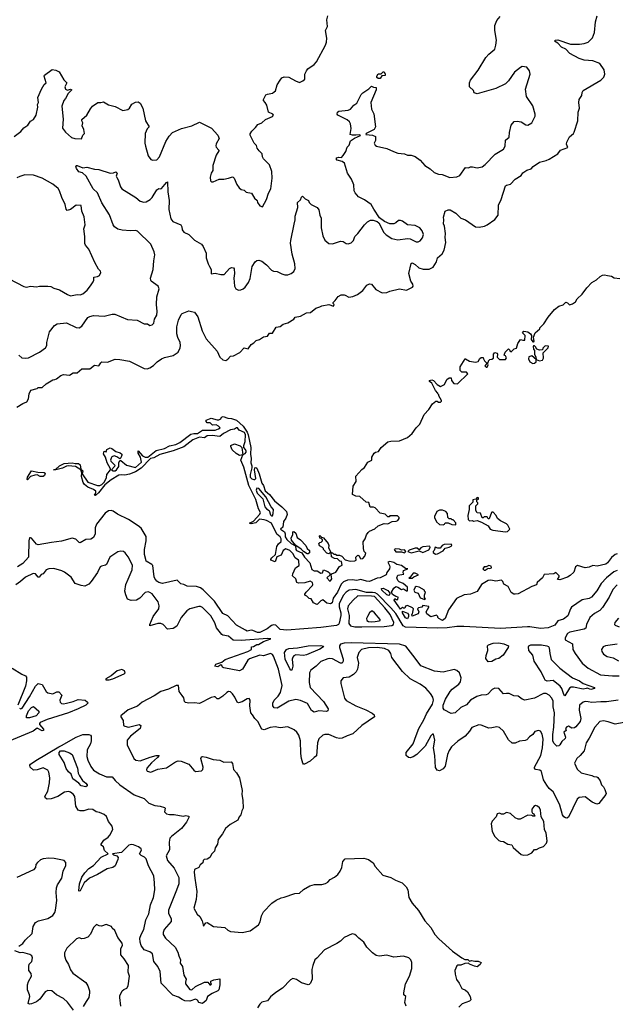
# Model space of a CAD drawing. Extents: x 2220520 to 2384350, y 721165 to 893491.
# Tile 173 of 256: x 2314733 to 2320866, y 808416 to 818546. Entities that reach past the tile are written whole.
import ezdxf

# ---------------------------------------------------------------- set-up
doc = ezdxf.new("R2010")
doc.units = 0

msp = doc.modelspace()

# ---------------------------------------------------------------- linework, layer by layer
at = {"layer": '0CON20XD'}
for points in [[(2314705, 814558), (2314765, 814596), (2314806, 814614), (2314826, 814644), (2314830, 814695), (2314848, 814735), (2314915, 814752), (2314925, 814760), (2314965, 814762), (2315005, 814800), (2315075, 814842), (2315095, 814843), (2315112, 814852), (2315158, 814885), (2315185, 814896), (2315245, 814888), (2315285, 814912), (2315325, 814912), (2315375, 814952), (2315455, 814952), (2315505, 814992), (2315550, 814985), (2315568, 815015), (2315580, 815025), (2315639, 815021), (2315715, 815052), (2315765, 815050), (2315865, 815031), (2316015, 814957), (2316045, 814955), (2316075, 814965), (2316112, 814988), (2316149, 815025), (2316193, 815057), (2316225, 815071), (2316315, 815092), (2316365, 815126), (2316385, 815169), (2316389, 815195), (2316386, 815226), (2316362, 815275), (2316351, 815315), (2316352, 815385), (2316368, 815455), (2316396, 815514), (2316405, 815522), (2316475, 815550), (2316504, 815544), (2316535, 815535), (2316569, 815489), (2316611, 815345), (2316655, 815261), (2316766, 815136), (2316793, 815073), (2316825, 815046), (2316855, 815039), (2316877, 815053), (2316905, 815084), (2316935, 815086), (2317000, 815120), (2317045, 815171), (2317085, 815161), (2317115, 815203), (2317145, 815220), (2317168, 815245), (2317204, 815256), (2317245, 815282), (2317285, 815290), (2317305, 815320), (2317338, 815322), (2317375, 815382), (2317415, 815388), (2317445, 815412), (2317495, 815428), (2317557, 815463), (2317570, 815485), (2317625, 815496), (2317685, 815530), (2317727, 815533), (2317782, 815578), (2317825, 815590), (2317845, 815602), (2317915, 815617), (2317965, 815600), (2317970, 815615), (2317960, 815625), (2317960, 815635), (2317983, 815657), (2318011, 815699), (2318044, 815716), (2318074, 815714), (2318085, 815712), (2318121, 815691), (2318165, 815698), (2318211, 815719), (2318265, 815758), (2318306, 815814), (2318335, 815829), (2318357, 815825), (2318400, 815770), (2318466, 815734), (2318512, 815738), (2318545, 815754), (2318645, 815777), (2318715, 815763), (2318777, 815795), (2318784, 815805), (2318782, 815825), (2318762, 815855), (2318740, 815935), (2318763, 816037), (2318775, 816043), (2318805, 816027), (2318843, 815993), (2318889, 815979), (2318950, 815980), (2318990, 816000), (2319024, 816056), (2319036, 816095), (2319082, 816138), (2319104, 816175), (2319121, 816255), (2319114, 816305), (2319118, 816345), (2319107, 816423), (2319097, 816445), (2319101, 816485), (2319096, 816515), (2319114, 816575), (2319145, 816590), (2319165, 816588), (2319225, 816556), (2319274, 816504), (2319322, 816485), (2319425, 816413), (2319465, 816411), (2319518, 816422), (2319545, 816434), (2319625, 816489), (2319659, 816535), (2319664, 816636), (2319692, 816695), (2319735, 816836), (2319745, 816844), (2319787, 816853), (2319836, 816904), (2319896, 816944), (2319915, 816970), (2319954, 816996), (2319998, 817012), (2320020, 817035), (2320085, 817081), (2320155, 817098), (2320185, 817112), (2320275, 817166), (2320300, 817205), (2320378, 817232), (2320364, 817264), (2320368, 817285), (2320395, 817341), (2320434, 817376), (2320441, 817389), (2320479, 817505), (2320484, 817595), (2320496, 817636), (2320490, 817695), (2320493, 817725), (2320520, 817765), (2320523, 817797), (2320535, 817818), (2320716, 817924), (2320747, 817955), (2320758, 817985), (2320751, 818031), (2320705, 818095), (2320635, 818124), (2320545, 818129), (2320493, 818145), (2320398, 818198), (2320355, 818242), (2320312, 818262), (2320273, 818303), (2320240, 818325), (2320250, 818335), (2320275, 818337), (2320405, 818295), (2320497, 818293), (2320545, 818300), (2320585, 818314), (2320631, 818359), (2320652, 818415), (2320660, 818525), (2320678, 818585)], [(2314725, 815095), (2314755, 815068), (2314795, 815062), (2314825, 815068), (2314936, 815124), (2315001, 815169), (2315013, 815195), (2315014, 815225), (2315041, 815335), (2315092, 815398), (2315120, 815415), (2315215, 815428), (2315315, 815380), (2315345, 815374), (2315375, 815394), (2315435, 815481), (2315455, 815493), (2315495, 815504), (2315604, 815496), (2315684, 815516), (2315714, 815516), (2315845, 815462), (2315944, 815456), (2316015, 815416), (2316050, 815415), (2316075, 815398), (2316098, 815405), (2316113, 815425), (2316121, 815465), (2316144, 815505), (2316149, 815545), (2316142, 815615), (2316145, 815695), (2316169, 815775), (2316159, 815805), (2316088, 815855), (2316083, 815865), (2316082, 815885), (2316109, 815975), (2316113, 816065), (2316125, 816125), (2316119, 816159), (2316085, 816235), (2315945, 816369), (2315925, 816378), (2315875, 816374), (2315790, 816380), (2315745, 816392), (2315709, 816415), (2315696, 816435), (2315658, 816538), (2315580, 816660), (2315533, 816763), (2315491, 816805), (2315418, 816935), (2315379, 816969), (2315342, 816982), (2315317, 817015), (2315312, 817038), (2315315, 817046), (2315325, 817046), (2315385, 817023), (2315425, 817028), (2315505, 817009), (2315550, 817005), (2315665, 816968), (2315700, 816970), (2315725, 816979), (2315736, 816965), (2315727, 816935), (2315732, 816922), (2315747, 816897), (2315771, 816825), (2315786, 816805), (2315928, 816718), (2315975, 816680), (2316011, 816669), (2316035, 816671), (2316076, 816695), (2316096, 816715), (2316146, 816795), (2316165, 816809), (2316185, 816804), (2316195, 816809), (2316245, 816872), (2316257, 816877), (2316258, 816775), (2316274, 816684), (2316268, 816592), (2316288, 816498), (2316311, 816471), (2316391, 816435), (2316404, 816415), (2316408, 816385), (2316425, 816360), (2316474, 816334), (2316535, 816276), (2316606, 816235), (2316623, 816213), (2316654, 816145), (2316654, 816095), (2316673, 816035), (2316688, 816008), (2316704, 815974), (2316705, 815930), (2316745, 815937), (2316805, 815924), (2316838, 815925), (2316895, 815986), (2316915, 815996), (2316934, 815994), (2316941, 815981), (2316946, 815935), (2316938, 815885), (2316944, 815804), (2316958, 815775), (2316985, 815764), (2317010, 815765), (2317034, 815776), (2317056, 815795), (2317089, 815841), (2317106, 815884), (2317126, 816005), (2317157, 816055), (2317175, 816067), (2317195, 816071), (2317225, 816060), (2317275, 816024), (2317325, 815970), (2317345, 815959), (2317386, 815956), (2317431, 815931), (2317465, 815921), (2317495, 815922), (2317530, 815935), (2317556, 815954), (2317569, 815985), (2317566, 816034), (2317540, 816135), (2317523, 816245), (2317524, 816275), (2317558, 816442), (2317569, 816485), (2317569, 816525), (2317597, 816615), (2317592, 816665), (2317625, 816692), (2317635, 816720), (2317645, 816730), (2317672, 816702), (2317706, 816686), (2317713, 816665), (2317733, 816643), (2317795, 816612), (2317815, 816590), (2317822, 816535), (2317836, 816505), (2317839, 816405), (2317855, 816322), (2317875, 816276), (2317915, 816244), (2317955, 816241), (2318035, 816266), (2318065, 816264), (2318095, 816244), (2318115, 816240), (2318145, 816250), (2318171, 816275), (2318183, 816315), (2318215, 816347), (2318284, 816436), (2318315, 816467), (2318345, 816483), (2318373, 816483), (2318415, 816470), (2318430, 816455), (2318483, 816355), (2318505, 816333), (2318565, 816294), (2318625, 816282), (2318725, 816296), (2318755, 816291), (2318815, 816259), (2318835, 816259), (2318858, 816272), (2318879, 816301), (2318890, 816335), (2318878, 816375), (2318854, 816405), (2318805, 816428), (2318725, 816436), (2318675, 816474), (2318655, 816481), (2318635, 816478), (2318605, 816454), (2318584, 816446), (2318545, 816447), (2318489, 816469), (2318437, 816507), (2318378, 816595), (2318352, 816645), (2318285, 816694), (2318222, 816722), (2318186, 816765), (2318178, 816785), (2318175, 816845), (2318151, 816905), (2318107, 816965), (2318079, 817069), (2318055, 817088), (2318002, 817102), (2317992, 817115), (2318000, 817125), (2318015, 817130), (2318045, 817129), (2318065, 817149), (2318091, 817189), (2318106, 817234), (2318125, 817256), (2318140, 817300), (2318182, 817328), (2318242, 817355), (2318235, 817360), (2318194, 817356), (2318159, 817359), (2318136, 817366), (2318146, 817425), (2318138, 817475), (2318128, 817495), (2318106, 817516), (2318009, 817565), (2318001, 817575), (2318004, 817595), (2318020, 817605), (2318115, 817616), (2318140, 817625), (2318175, 817667), (2318203, 817687), (2318249, 817775), (2318265, 817794), (2318329, 817835), (2318355, 817863), (2318375, 817851), (2318405, 817848), (2318404, 817825), (2318350, 817695), (2318356, 817625), (2318378, 817578), (2318396, 817445), (2318384, 817415), (2318299, 817375), (2318298, 817365), (2318366, 817356), (2318397, 817345), (2318396, 817304), (2318383, 817275), (2318393, 817255), (2318408, 817245), (2318515, 817221), (2318581, 817191), (2318625, 817174), (2318695, 817166), (2318725, 817152), (2318765, 817153), (2318805, 817139), (2318855, 817099), (2318906, 817045), (2318961, 817011), (2319001, 816975), (2319045, 816956), (2319084, 816954), (2319163, 816923), (2319235, 816929), (2319266, 816944), (2319325, 817026), (2319355, 817022), (2319375, 817031), (2319395, 817031), (2319445, 817022), (2319495, 817031), (2319526, 817055), (2319628, 817162), (2319715, 817214), (2319730, 817245), (2319734, 817305), (2319773, 817337), (2319776, 817385), (2319795, 817462), (2319823, 817497), (2319855, 817501), (2319895, 817494), (2319945, 817464), (2319965, 817462), (2320006, 817485), (2320042, 817552), (2320042, 817575), (2320018, 817658), (2319951, 817755), (2319942, 817832), (2319989, 817985), (2319981, 818021), (2319955, 818057), (2319905, 818063), (2319888, 818055), (2319829, 818005), (2319766, 817915), (2319734, 817886), (2319635, 817838), (2319445, 817782), (2319414, 817794), (2319405, 817818), (2319366, 817856), (2319363, 817895), (2319374, 817925), (2319453, 818027), (2319534, 818156), (2319565, 818191), (2319625, 818242), (2319636, 818284), (2319644, 818335), (2319626, 818435), (2319626, 818485), (2319645, 818538), (2319681, 818579)], [(2317235, 816622), (2317276, 816695), (2317295, 816762), (2317319, 816805), (2317332, 816915), (2317329, 816985), (2317304, 817054), (2317243, 817115), (2317232, 817135), (2317230, 817165), (2317200, 817195), (2317179, 817225), (2317170, 817250), (2317146, 817275), (2317108, 817358), (2317108, 817372), (2317125, 817400), (2317162, 817435), (2317185, 817467), (2317225, 817486), (2317265, 817519), (2317335, 817548), (2317348, 817565), (2317340, 817575), (2317294, 817594), (2317277, 817667), (2317262, 817695), (2317242, 817715), (2317242, 817725), (2317268, 817772), (2317285, 817781), (2317335, 817791), (2317355, 817803), (2317366, 817815), (2317386, 817875), (2317414, 817925), (2317434, 817946), (2317455, 817957), (2317505, 817956), (2317572, 817915), (2317615, 817901), (2317650, 817915), (2317668, 817935), (2317670, 817985), (2317685, 818020), (2317701, 818039), (2317766, 818084), (2317789, 818111), (2317882, 818285), (2317892, 818315), (2317896, 818355), (2317883, 818435), (2317904, 818475), (2317894, 818545), (2317906, 818585)], [(2314676, 817344), (2314745, 817396), (2314775, 817433), (2314818, 817462), (2314845, 817501), (2314875, 817520), (2314903, 817565), (2314922, 817645), (2314918, 817672), (2314928, 817695), (2314920, 817745), (2314958, 817832), (2314985, 817878), (2315007, 817895), (2314987, 817965), (2314990, 817975), (2315068, 818032), (2315105, 818027), (2315139, 818009), (2315187, 817927), (2315220, 817895), (2315200, 817855), (2315205, 817830), (2315225, 817820), (2315255, 817832), (2315272, 817825), (2315234, 817786), (2315206, 817734), (2315187, 817715), (2315168, 817655), (2315181, 817521), (2315175, 817430), (2315205, 817388), (2315268, 817335), (2315302, 817322), (2315369, 817321), (2315383, 817357), (2315400, 817375), (2315393, 817415), (2315378, 817455), (2315382, 817485), (2315372, 817505), (2315375, 817520), (2315426, 817564), (2315461, 817629), (2315483, 817655), (2315538, 817692), (2315568, 817692), (2315595, 817702), (2315648, 817668), (2315715, 817652), (2315795, 817613), (2315848, 817622), (2315864, 817636), (2315888, 817675), (2315925, 817698), (2315955, 817702), (2315975, 817688), (2316002, 817635), (2316029, 817505), (2316068, 817445), (2316045, 817422), (2316027, 817375), (2316023, 817275), (2316028, 817245), (2316057, 817145), (2316085, 817108), (2316105, 817100), (2316145, 817103), (2316172, 817135), (2316239, 817291), (2316271, 817349), (2316306, 817384), (2316400, 817425), (2316506, 817454), (2316585, 817490), (2316708, 817428), (2316775, 817358), (2316788, 817325), (2316755, 817268), (2316752, 817248), (2316755, 817233), (2316783, 817205), (2316783, 817197), (2316755, 817152), (2316721, 817045), (2316722, 816995), (2316704, 816965), (2316693, 816927), (2316698, 816888), (2316708, 816878), (2316724, 816876), (2316786, 816904), (2316835, 816906), (2316885, 816914), (2316925, 816928), (2316932, 816925), (2316943, 816915), (2316970, 816850), (2316993, 816815), (2317015, 816799), (2317045, 816791), (2317065, 816772), (2317120, 816760), (2317151, 816711), (2317178, 816685), (2317183, 816665), (2317205, 816632), (2317235, 816622)], [(2318445, 817940), (2318425, 817940), (2318412, 817952), (2318410, 817965), (2318425, 817987), (2318455, 817990), (2318475, 818010), (2318485, 818010), (2318496, 817986), (2318495, 817970), (2318462, 817968), (2318445, 817940)], [(2315255, 815706), (2315325, 815720), (2315355, 815714), (2315385, 815724), (2315427, 815763), (2315464, 815806), (2315491, 815849), (2315498, 815865), (2315498, 815895), (2315535, 815902), (2315555, 815913), (2315568, 815945), (2315567, 815957), (2315545, 815980), (2315506, 816046), (2315446, 816185), (2315410, 816225), (2315403, 816243), (2315404, 816314), (2315393, 816395), (2315406, 816436), (2315396, 816516), (2315372, 816575), (2315367, 816635), (2315315, 816636), (2315257, 816593), (2315224, 816584), (2315212, 816595), (2315202, 816645), (2315168, 816715), (2315143, 816785), (2315128, 816808), (2315075, 816853), (2314966, 816916), (2314875, 816946), (2314785, 816949), (2314734, 816934), (2314705, 816920)], [(2314625, 815879), (2314775, 815799), (2314805, 815794), (2314845, 815804), (2314905, 815797), (2314936, 815804), (2315023, 815803), (2315055, 815799), (2315085, 815783), (2315145, 815765), (2315227, 815717), (2315255, 815706)], [(2316905, 814326), (2316831, 814289), (2316795, 814259), (2316715, 814269), (2316665, 814264), (2316635, 814244), (2316585, 814252), (2316515, 814224), (2316425, 814150), (2316315, 814109), (2316175, 814072), (2316115, 814039), (2316080, 814030), (2315985, 813932), (2315925, 813894), (2315865, 813869), (2315815, 813859), (2315785, 813862), (2315755, 813858), (2315677, 813813), (2315609, 813761), (2315545, 813678), (2315515, 813650), (2315504, 813654), (2315516, 813674), (2315516, 813695), (2315495, 813713), (2315436, 813736), (2315402, 813762), (2315388, 813785), (2315370, 813845), (2315373, 813883), (2315363, 813913), (2315308, 813948), (2315234, 813956), (2315215, 813952), (2315175, 813931), (2315104, 813914), (2315080, 813915), (2315102, 813918), (2315143, 813957), (2315191, 813979), (2315275, 813986), (2315305, 813979), (2315340, 813980), (2315356, 813966), (2315362, 813922), (2315382, 813905), (2315378, 813875), (2315435, 813788), (2315533, 813753), (2315558, 813752), (2315578, 813762), (2315608, 813792), (2315628, 813835), (2315632, 813868), (2315670, 813915), (2315670, 813925), (2315633, 813985), (2315616, 814046), (2315598, 814078), (2315602, 814105), (2315625, 814100), (2315630, 814125), (2315665, 814141), (2315682, 814135), (2315723, 814103), (2315769, 814089), (2315784, 814075), (2315786, 814065), (2315775, 814037), (2315765, 814028), (2315735, 814048), (2315705, 814058), (2315683, 814047), (2315674, 814036), (2315668, 814015), (2315671, 814005), (2315713, 813963), (2315711, 813949), (2315680, 813915), (2315695, 813904), (2315715, 813904), (2315731, 813915), (2315755, 813950), (2315756, 813985), (2315765, 814010), (2315775, 814012), (2315832, 813962), (2315925, 813938), (2315988, 813995), (2315976, 814046), (2315953, 814085), (2315955, 814110), (2315999, 814059), (2316025, 814046), (2316054, 814046), (2316138, 814112), (2316225, 814135), (2316275, 814162), (2316340, 814175), (2316382, 814195), (2316495, 814281), (2316525, 814289), (2316565, 814289), (2316615, 814323), (2316745, 814324), (2316782, 814335), (2316798, 814345), (2316782, 814365), (2316755, 814377), (2316720, 814375), (2316695, 814398), (2316665, 814398), (2316653, 814413), (2316652, 814425), (2316705, 814447), (2316765, 814430), (2316785, 814430), (2316805, 814440), (2316812, 814458), (2316827, 814463), (2316877, 814447), (2316915, 814444), (2316965, 814424), (2317035, 814364), (2317075, 814301), (2317085, 814273), (2317112, 814145), (2317111, 814075), (2317118, 814032), (2317112, 813988), (2317124, 813955), (2317124, 813936), (2317106, 813865), (2317108, 813838), (2317125, 813821), (2317145, 813814), (2317155, 813815), (2317166, 813824), (2317150, 813915), (2317156, 813934), (2317165, 813938), (2317175, 813932), (2317199, 813875), (2317226, 813776), (2317242, 813752), (2317260, 813700), (2317305, 813662), (2317357, 813595), (2317434, 813535), (2317482, 813485), (2317487, 813455), (2317474, 813416), (2317448, 813382), (2317444, 813326), (2317420, 813305), (2317460, 813275), (2317468, 813255), (2317468, 813225), (2317485, 813198), (2317529, 813155), (2317572, 813132), (2317576, 813095), (2317583, 813085), (2317640, 813060), (2317665, 813017), (2317719, 812959), (2317740, 812890), (2317765, 812876), (2317797, 812877), (2317835, 812851), (2317852, 812855), (2317863, 812887), (2317905, 812870), (2317924, 812855), (2317930, 812835), (2317897, 812805), (2317925, 812769), (2317935, 812773), (2317946, 812794), (2317940, 812835), (2317947, 812845), (2317987, 812863), (2318025, 812919), (2318052, 812935), (2318045, 812970), (2318030, 812975), (2318005, 812998), (2317974, 813004), (2317945, 813020), (2317940, 813060), (2317925, 813060), (2317915, 813052), (2317895, 813058), (2317860, 813095), (2317860, 813105), (2317850, 813115), (2317821, 813131), (2317812, 813158), (2317822, 813168), (2317838, 813172), (2317850, 813185), (2317850, 813195), (2317838, 813208), (2317822, 813212), (2317820, 813235), (2317825, 813240), (2317842, 813222), (2317860, 813215), (2317910, 813155), (2317917, 813135), (2317913, 813113), (2317940, 813060), (2317955, 813060), (2317968, 813048), (2317985, 813048), (2317998, 813038), (2318025, 813038), (2318050, 813025), (2318085, 812990), (2318135, 812974), (2318185, 812978), (2318198, 812985), (2318194, 813016), (2318215, 813037), (2318230, 813030), (2318238, 813005), (2318245, 813000), (2318265, 813004), (2318288, 813025), (2318296, 813056), (2318280, 813075), (2318272, 813105), (2318270, 813175), (2318290, 813205), (2318303, 813247), (2318321, 813269), (2318336, 813284), (2318391, 813309), (2318425, 813338), (2318485, 813362), (2318525, 813358), (2318568, 813382), (2318610, 813385), (2318625, 813392), (2318640, 813415), (2318640, 813425), (2318622, 813442), (2318545, 813440), (2318538, 813432), (2318525, 813430), (2318497, 813457), (2318445, 813470), (2318395, 813522), (2318375, 813530), (2318342, 813532), (2318328, 813578), (2318302, 813582), (2318235, 813640), (2318193, 813643), (2318161, 813661), (2318168, 813745), (2318198, 813795), (2318195, 813850), (2318255, 813918), (2318283, 813937), (2318317, 813993), (2318360, 814015), (2318360, 814045), (2318382, 814085), (2318398, 814098), (2318426, 814104), (2318454, 814146), (2318525, 814203), (2318555, 814210), (2318645, 814212), (2318725, 814246), (2318775, 814290), (2318815, 814345), (2318852, 814385), (2318899, 814485), (2318946, 814535), (2318982, 814595), (2319018, 814622), (2319032, 814622), (2319045, 814612), (2319065, 814612), (2319075, 814620), (2319077, 814627), (2319050, 814675), (2319050, 814685), (2319040, 814695), (2319040, 814705), (2319015, 814732), (2318976, 814806), (2318952, 814825), (2318952, 814835), (2318975, 814839), (2318995, 814833), (2319032, 814792), (2319065, 814772), (2319106, 814794), (2319132, 814845), (2319155, 814860), (2319175, 814860), (2319180, 814835), (2319202, 814802), (2319242, 814798), (2319347, 814903), (2319335, 814918), (2319285, 814918), (2319268, 814938), (2319270, 814975), (2319320, 815055), (2319325, 815058), (2319364, 815034), (2319425, 815021), (2319455, 815030), (2319471, 815059), (2319485, 815070), (2319505, 815070), (2319508, 815055), (2319518, 815035), (2319540, 815015), (2319540, 815005), (2319524, 814985), (2319535, 814972), (2319545, 814972), (2319558, 814995), (2319550, 815015), (2319560, 815025), (2319560, 815035), (2319575, 815050), (2319595, 815052), (2319610, 815065), (2319610, 815105), (2319625, 815122), (2319648, 815115), (2319652, 815105), (2319650, 815075), (2319675, 815050), (2319735, 815050), (2319746, 815066), (2319736, 815086), (2319722, 815095), (2319732, 815125), (2319755, 815150), (2319765, 815160), (2319780, 815145), (2319780, 815135), (2319795, 815130), (2319825, 815160), (2319850, 815165), (2319862, 815215), (2319890, 815255), (2319915, 815248), (2319935, 815250), (2319938, 815295), (2319910, 815325), (2319925, 815340), (2319965, 815333), (2319993, 815313), (2320002, 815295), (2319998, 815255), (2320015, 815230), (2320025, 815230), (2320030, 815235), (2320022, 815278), (2320040, 815325), (2320090, 815365), (2320090, 815375), (2320130, 815415), (2320174, 815485), (2320238, 815565), (2320285, 815598), (2320328, 815612), (2320355, 815638), (2320375, 815632), (2320395, 815612), (2320425, 815622), (2320456, 815644), (2320474, 815675), (2320525, 815721), (2320572, 815788), (2320625, 815841), (2320672, 815868), (2320708, 815902), (2320735, 815917), (2320755, 815920), (2320785, 815915), (2320825, 815907), (2320855, 815890), (2320913, 815883)], [(2320085, 815037), (2320115, 815042), (2320127, 815065), (2320123, 815117), (2320175, 815170), (2320178, 815188), (2320145, 815190), (2320120, 815165), (2320115, 815150), (2320085, 815147), (2320057, 815157), (2320045, 815180), (2320035, 815190), (2320025, 815190), (2320020, 815185), (2320022, 815155), (2320032, 815142), (2320034, 815104), (2320047, 815075), (2320050, 815050), (2320085, 815037)], [(2320015, 815007), (2320035, 815012), (2320050, 815025), (2320050, 815050), (2320005, 815088), (2319975, 815078), (2319972, 815055), (2319985, 815024), (2320015, 815007)], [(2320885, 813049), (2320865, 813042), (2320827, 813013), (2320785, 812958), (2320769, 812945), (2320678, 812922), (2320635, 812929), (2320595, 812914), (2320555, 812908), (2320475, 812932), (2320455, 812917), (2320438, 812862), (2320402, 812828), (2320375, 812811), (2320295, 812784), (2320270, 812785), (2320288, 812815), (2320288, 812825), (2320255, 812858), (2320234, 812846), (2320133, 812837), (2320115, 812802), (2320060, 812755), (2320055, 812730), (2320005, 812714), (2319865, 812639), (2319836, 812634), (2319822, 812635), (2319793, 812653), (2319763, 812713), (2319717, 812737), (2319707, 812765), (2319695, 812778), (2319635, 812770), (2319585, 812780), (2319555, 812775), (2319487, 812735), (2319445, 812662), (2319374, 812635), (2319310, 812630), (2319230, 812590), (2319147, 812475), (2319115, 812384), (2319085, 812364), (2319050, 812385), (2319040, 812395), (2319040, 812405), (2319025, 812418), (2318965, 812402), (2318924, 812434), (2318918, 812455), (2318947, 812503), (2318945, 812510), (2318885, 812520), (2318875, 812502), (2318840, 812495), (2318830, 812485), (2318842, 812455), (2318836, 812434), (2318775, 812410), (2318770, 812425), (2318778, 812432), (2318788, 812485), (2318778, 812495), (2318725, 812519), (2318707, 812513), (2318698, 812492), (2318685, 812490), (2318675, 812500), (2318655, 812480), (2318630, 812515), (2318590, 812575), (2318595, 812590), (2318605, 812580), (2318625, 812580), (2318630, 812605), (2318605, 812610), (2318573, 812633), (2318562, 812655), (2318584, 812696), (2318605, 812713), (2318625, 812708), (2318663, 812683), (2318685, 812690), (2318715, 812668), (2318725, 812670), (2318726, 812706), (2318682, 812745), (2318641, 812761), (2318628, 812775), (2318618, 812805), (2318625, 812830), (2318688, 812842), (2318680, 812855), (2318685, 812880), (2318730, 812895), (2318705, 812898), (2318665, 812930), (2318615, 812940), (2318585, 812962), (2318545, 812972), (2318522, 812965), (2318542, 812932), (2318546, 812915), (2318541, 812895), (2318515, 812860), (2318507, 812835), (2318494, 812826), (2318445, 812805), (2318415, 812801), (2318335, 812767), (2318305, 812769), (2318245, 812788), (2318205, 812775), (2318155, 812784), (2318109, 812781), (2318067, 812763), (2318043, 812737), (2318005, 812656), (2317961, 812595), (2317949, 812545), (2317935, 812537), (2317894, 812544), (2317855, 812577), (2317834, 812566), (2317795, 812530), (2317785, 812532), (2317760, 812545), (2317736, 812586), (2317715, 812590), (2317690, 812615), (2317670, 812625), (2317670, 812635), (2317683, 812655), (2317748, 812725), (2317752, 812735), (2317747, 812755), (2317725, 812769), (2317669, 812751), (2317605, 812750), (2317587, 812757), (2317575, 812793), (2317543, 812825), (2317544, 812844), (2317574, 812905), (2317610, 812930), (2317609, 812975), (2317605, 812986), (2317568, 813008), (2317546, 813055), (2317515, 813085), (2317475, 813101), (2317445, 813086), (2317424, 813036), (2317381, 813019), (2317365, 812968), (2317320, 812985), (2317320, 812995), (2317331, 813009), (2317366, 813044), (2317380, 813125), (2317397, 813153), (2317425, 813178), (2317426, 813205), (2317414, 813225), (2317381, 813251), (2317327, 813365), (2317275, 813394), (2317251, 813401), (2317204, 813406), (2317165, 813370), (2317115, 813360), (2317100, 813365), (2317142, 813388), (2317205, 813457), (2317214, 813475), (2317193, 813513), (2317165, 813608), (2317091, 813755), (2317042, 813942), (2317010, 814015), (2317030, 814070), (2316995, 814062), (2316961, 814081), (2316922, 814122), (2316907, 814155), (2316908, 814165), (2316945, 814182), (2317003, 814163), (2317020, 814145), (2317030, 814070), (2317055, 814084), (2317065, 814095), (2317066, 814106), (2317060, 814125), (2317042, 814145), (2317040, 814165), (2317054, 814205), (2317060, 814275), (2317047, 814297), (2316992, 814322), (2316975, 814348), (2316965, 814348), (2316946, 814334), (2316905, 814326)], [(2314815, 813813), (2314810, 813815), (2314815, 813838), (2314855, 813904), (2314919, 813889), (2314986, 813886), (2314995, 813880), (2314990, 813855), (2314975, 813845), (2314945, 813847), (2314912, 813862), (2314889, 813861), (2314844, 813846), (2314815, 813813)], [(2317335, 813443), (2317344, 813465), (2317346, 813505), (2317323, 813534), (2317267, 813637), (2317195, 813724), (2317175, 813726), (2317169, 813705), (2317178, 813675), (2317237, 813617), (2317259, 813535), (2317275, 813515), (2317302, 813495), (2317315, 813453), (2317325, 813443), (2317335, 813443)], [(2319735, 813277), (2319755, 813280), (2319778, 813305), (2319760, 813345), (2319745, 813360), (2319685, 813390), (2319654, 813414), (2319640, 813445), (2319608, 813478), (2319595, 813480), (2319590, 813475), (2319568, 813412), (2319555, 813410), (2319545, 813430), (2319515, 813430), (2319505, 813420), (2319495, 813420), (2319478, 813468), (2319443, 813473), (2319430, 813495), (2319430, 813545), (2319450, 813565), (2319450, 813575), (2319440, 813585), (2319440, 813605), (2319458, 813612), (2319458, 813628), (2319445, 813630), (2319428, 813612), (2319400, 813605), (2319398, 813582), (2319360, 813545), (2319362, 813505), (2319347, 813445), (2319352, 813405), (2319365, 813390), (2319395, 813392), (2319405, 813388), (2319443, 813393), (2319487, 813377), (2319555, 813338), (2319578, 813305), (2319604, 813294), (2319735, 813277)], [(2320885, 812880), (2320850, 812865), (2320775, 812805), (2320719, 812745), (2320675, 812669), (2320621, 812605), (2320595, 812591), (2320525, 812576), (2320415, 812500), (2320403, 812485), (2320377, 812413), (2320331, 812379), (2320275, 812361), (2320243, 812315), (2320175, 812290), (2320095, 812282), (2319985, 812301), (2319961, 812299), (2319685, 812282), (2319305, 812304), (2319235, 812303), (2319135, 812289), (2319035, 812285), (2318706, 812296), (2318681, 812311), (2318605, 812435), (2318555, 812495), (2318416, 812636), (2318395, 812648), (2318365, 812654), (2318305, 812652), (2318195, 812682), (2318125, 812676), (2318095, 812657), (2318065, 812620), (2318023, 812535), (2318022, 812505), (2318039, 812445), (2318040, 812415), (2318024, 812336), (2318016, 812324), (2317996, 812314), (2317835, 812293), (2317485, 812266), (2317415, 812272), (2317370, 812315), (2317345, 812321), (2317325, 812312), (2317282, 812278), (2317205, 812240), (2317182, 812242), (2317135, 812261), (2317115, 812264), (2317075, 812256), (2317058, 812265), (2316965, 812317), (2316875, 812411), (2316825, 812437), (2316740, 812565), (2316621, 812681), (2316595, 812700), (2316555, 812713), (2316458, 812718), (2316425, 812736), (2316392, 812742), (2316355, 812779), (2316205, 812745), (2316166, 812755), (2316145, 812770), (2316125, 812795), (2316118, 812815), (2316105, 812929), (2316095, 812942), (2316036, 812976), (2316031, 812991), (2316019, 813045), (2316018, 813095), (2316034, 813184), (2316035, 813230), (2315984, 813314), (2315955, 813339), (2315855, 813403), (2315739, 813459), (2315695, 813489), (2315674, 813496), (2315648, 813492), (2315615, 813470), (2315523, 813355), (2315512, 813318), (2315512, 813255), (2315492, 813218), (2315465, 813202), (2315415, 813197), (2315355, 813164), (2315345, 813167), (2315311, 813201), (2315275, 813210), (2315165, 813180), (2315062, 813168), (2314925, 813142), (2314905, 813150), (2314855, 813210), (2314845, 813216), (2314835, 813214), (2314828, 813185), (2314823, 813015), (2314765, 812951), (2314711, 812915)], [(2319092, 813348), (2319106, 813354), (2319115, 813370), (2319145, 813370), (2319183, 813353), (2319225, 813350), (2319225, 813370), (2319195, 813400), (2319185, 813400), (2319175, 813410), (2319155, 813410), (2319140, 813425), (2319138, 813465), (2319120, 813485), (2319085, 813498), (2319055, 813498), (2319028, 813485), (2319004, 813436), (2319004, 813425), (2319025, 813378), (2319055, 813352), (2319092, 813348)], [(2317705, 813051), (2317692, 813052), (2317654, 813074), (2317630, 813100), (2317577, 813137), (2317531, 813191), (2317529, 813215), (2317544, 813245), (2317545, 813278), (2317555, 813279), (2317575, 813264), (2317589, 813219), (2317625, 813194), (2317679, 813135), (2317694, 813104), (2317718, 813085), (2317718, 813062), (2317705, 813051)], [(2318765, 813062), (2318845, 813082), (2318885, 813064), (2318945, 813090), (2318960, 813115), (2318955, 813130), (2318885, 813122), (2318865, 813112), (2318845, 813090), (2318825, 813108), (2318805, 813107), (2318743, 813087), (2318730, 813075), (2318765, 813062)], [(2319015, 813047), (2319035, 813051), (2319095, 813082), (2319115, 813110), (2319155, 813118), (2319175, 813128), (2319182, 813135), (2319180, 813145), (2319175, 813150), (2319103, 813147), (2319084, 813136), (2319062, 813108), (2319038, 813108), (2319012, 813118), (2319000, 813085), (2318990, 813075), (2318992, 813065), (2319015, 813047)], [(2318805, 811976), (2318710, 812100), (2318645, 812121), (2318147, 812133), (2318075, 812130), (2318038, 812122), (2318025, 812105), (2318025, 812085), (2318063, 811965), (2318065, 811945), (2318055, 811926), (2318035, 811925), (2317955, 811970), (2317925, 811975), (2317905, 811971), (2317835, 811941), (2317785, 811893), (2317732, 811855), (2317716, 811825), (2317715, 811725), (2317725, 811675), (2317862, 811532), (2317911, 811455), (2317906, 811434), (2317891, 811429), (2317814, 811436), (2317765, 811421), (2317739, 811439), (2317695, 811510), (2317625, 811542), (2317575, 811552), (2317505, 811535), (2317385, 811461), (2317353, 811465), (2317339, 811485), (2317340, 811515), (2317355, 811545), (2317395, 811585), (2317419, 811625), (2317437, 811695), (2317397, 811865), (2317348, 811998), (2317335, 812016), (2317315, 812024), (2317245, 812002), (2317205, 812009), (2317099, 811971), (2317082, 811955), (2317027, 811865), (2316995, 811846), (2316836, 811876), (2316821, 811885), (2316813, 811903), (2316805, 811908), (2316775, 811889), (2316755, 811890), (2316744, 811895), (2316752, 811915), (2316813, 811937), (2316848, 811962), (2317082, 812045), (2317120, 812065), (2317120, 812095), (2317142, 812098), (2317175, 812118), (2317192, 812118), (2317245, 812147), (2317320, 812175), (2317285, 812180), (2317015, 812159), (2316931, 812161), (2316885, 812202), (2316825, 812213), (2316815, 812221), (2316759, 812289), (2316741, 812341), (2316703, 812413), (2316615, 812498), (2316595, 812508), (2316577, 812507), (2316485, 812486), (2316455, 812465), (2316395, 812395), (2316351, 812305), (2316315, 812282), (2316255, 812275), (2316212, 812322), (2316185, 812332), (2316155, 812332), (2316075, 812308), (2316072, 812325), (2316108, 812405), (2316166, 812485), (2316171, 812515), (2316158, 812555), (2316098, 812638), (2316075, 812654), (2316055, 812658), (2316025, 812651), (2315969, 812595), (2315935, 812572), (2315881, 812571), (2315845, 812583), (2315825, 812628), (2315817, 812665), (2315827, 812735), (2315849, 812791), (2315892, 812885), (2315895, 812935), (2315851, 813021), (2315820, 813060), (2315802, 813075), (2315775, 813078), (2315745, 813072), (2315663, 813015), (2315629, 812941), (2315617, 812933), (2315575, 812925), (2315561, 812915), (2315535, 812859), (2315471, 812765), (2315445, 812739), (2315405, 812719), (2315365, 812724), (2315306, 812746), (2315265, 812809), (2315195, 812863), (2315167, 812877), (2315085, 812900), (2315035, 812896), (2315005, 812887), (2314975, 812844), (2314955, 812837), (2314935, 812811), (2314925, 812810), (2314895, 812846), (2314871, 812849), (2314795, 812810), (2314741, 812765), (2314695, 812731)], [(2318695, 813062), (2318710, 813075), (2318695, 813090), (2318665, 813088), (2318645, 813098), (2318605, 813102), (2318590, 813095), (2318605, 813070), (2318665, 813071), (2318695, 813062)], [(2319525, 812884), (2319555, 812902), (2319575, 812899), (2319590, 812905), (2319587, 812925), (2319565, 812932), (2319535, 812918), (2319515, 812918), (2319502, 812895), (2319514, 812884), (2319525, 812884)], [(2318775, 812800), (2318790, 812815), (2318840, 812835), (2318805, 812852), (2318785, 812850), (2318755, 812810), (2318740, 812805), (2318745, 812800), (2318775, 812800)], [(2318905, 812580), (2318910, 812585), (2318902, 812602), (2318902, 812625), (2318910, 812655), (2318900, 812665), (2318900, 812675), (2318845, 812706), (2318815, 812713), (2318805, 812708), (2318793, 812675), (2318802, 812655), (2318836, 812646), (2318855, 812598), (2318905, 812580)], [(2320885, 812732), (2320840, 812685), (2320804, 812605), (2320733, 812497), (2320705, 812469), (2320650, 812435), (2320604, 812395), (2320568, 812325), (2320562, 812285), (2320544, 812276), (2320397, 812245), (2320375, 812232), (2320348, 812185), (2320350, 812165), (2320424, 812125), (2320427, 812067), (2320451, 812025), (2320524, 811924), (2320586, 811875), (2320713, 811805), (2320835, 811794), (2320905, 811795)], [(2318255, 812298), (2318485, 812303), (2318565, 812312), (2318582, 812325), (2318585, 812345), (2318548, 812425), (2318492, 812495), (2318385, 812610), (2318356, 812616), (2318215, 812617), (2318166, 812575), (2318115, 812515), (2318109, 812485), (2318127, 812417), (2318122, 812335), (2318139, 812309), (2318185, 812300), (2318255, 812298)], [(2318535, 812622), (2318515, 812629), (2318462, 812675), (2318458, 812692), (2318475, 812698), (2318522, 812672), (2318543, 812645), (2318542, 812628), (2318535, 812622)], [(2318355, 812351), (2318395, 812353), (2318435, 812360), (2318446, 812365), (2318446, 812375), (2318385, 812444), (2318365, 812462), (2318355, 812462), (2318336, 812445), (2318313, 812405), (2318304, 812385), (2318307, 812365), (2318326, 812355), (2318355, 812351)], [(2318725, 812382), (2318705, 812392), (2318674, 812445), (2318675, 812460), (2318725, 812440), (2318738, 812425), (2318738, 812405), (2318725, 812382)], [(2320900, 812390), (2320861, 812345), (2320856, 812325), (2320864, 812315), (2320905, 812299)], [(2317535, 811854), (2317525, 811854), (2317515, 811866), (2317468, 811965), (2317459, 812035), (2317481, 812065), (2317505, 812075), (2317595, 812083), (2317705, 812103), (2317835, 812107), (2317859, 812099), (2317862, 812095), (2317825, 812070), (2317685, 812012), (2317655, 812006), (2317575, 812010), (2317555, 812001), (2317544, 811986), (2317538, 811965), (2317545, 811895), (2317535, 811854)], [(2319558, 811938), (2319534, 811975), (2319536, 812005), (2319554, 812055), (2319551, 812105), (2319559, 812115), (2319608, 812132), (2319665, 812134), (2319718, 812125), (2319766, 812105), (2319762, 812085), (2319712, 812008), (2319665, 811973), (2319634, 811966), (2319595, 811944), (2319558, 811938)], [(2320345, 811588), (2320335, 811602), (2320316, 811666), (2320299, 811689), (2320225, 811746), (2320165, 811742), (2320145, 811752), (2320135, 811765), (2320103, 811835), (2320030, 811945), (2320015, 812007), (2319977, 812055), (2319971, 812095), (2319976, 812105), (2319996, 812114), (2320105, 812115), (2320160, 812105), (2320177, 812097), (2320184, 812084), (2320190, 812025), (2320205, 811963), (2320295, 811874), (2320425, 811775), (2320496, 811745), (2320535, 811716), (2320653, 811675), (2320652, 811665), (2320615, 811656), (2320575, 811667), (2320564, 811664), (2320535, 811658), (2320435, 811680), (2320412, 811678), (2320393, 811667), (2320345, 811588)], [(2320885, 812120), (2320766, 812105), (2320739, 812095), (2320722, 812065), (2320726, 812045), (2320745, 812019), (2320783, 811995), (2320845, 811982), (2320899, 811949)], [(2320955, 811315), (2320865, 811298), (2320792, 811322), (2320745, 811331), (2320706, 811324), (2320655, 811266), (2320598, 811155), (2320564, 811105), (2320544, 811025), (2320504, 810976), (2320468, 810945), (2320445, 810895), (2320472, 810835), (2320515, 810797), (2320625, 810771), (2320645, 810758), (2320675, 810757), (2320685, 810750), (2320710, 810715), (2320723, 810675), (2320744, 810654), (2320757, 810627), (2320770, 810585), (2320767, 810575), (2320695, 810481), (2320676, 810474), (2320626, 810496), (2320555, 810549), (2320493, 810545), (2320472, 810528), (2320385, 810342), (2320368, 810332), (2320354, 810334), (2320334, 810344), (2320322, 810365), (2320295, 810465), (2320255, 810552), (2320225, 810601), (2320185, 810635), (2320159, 810669), (2320126, 810726), (2320105, 810812), (2320090, 810825), (2320045, 810832), (2320033, 810845), (2320033, 810855), (2320098, 810975), (2320116, 811054), (2320123, 811145), (2320114, 811194), (2320096, 811226), (2320075, 811234), (2320036, 811224), (2320018, 811192), (2319982, 811168), (2319955, 811138), (2319939, 811131), (2319878, 811122), (2319835, 811104), (2319805, 811103), (2319766, 811136), (2319715, 811225), (2319674, 811264), (2319645, 811272), (2319595, 811260), (2319565, 811258), (2319485, 811288), (2319460, 811290), (2319387, 811265), (2319365, 811226), (2319321, 811175), (2319245, 811124), (2319180, 811065), (2319154, 811026), (2319139, 810985), (2319114, 810865), (2319092, 810838), (2319055, 810818), (2319030, 810825), (2319013, 810853), (2319009, 810975), (2318993, 811055), (2319007, 811135), (2318994, 811194), (2318985, 811196), (2318965, 811177), (2318908, 811072), (2318823, 810987), (2318785, 810961), (2318755, 810952), (2318735, 810955), (2318711, 810975), (2318712, 811005), (2318783, 811095), (2318815, 811181), (2318843, 811255), (2318895, 811342), (2318923, 811405), (2318985, 811503), (2318994, 811544), (2318988, 811575), (2318964, 811615), (2318915, 811668), (2318855, 811710), (2318753, 811763), (2318675, 811840), (2318565, 811985), (2318553, 812025), (2318534, 812055), (2318490, 812075), (2318415, 812087), (2318325, 812084), (2318252, 812065), (2318226, 812035), (2318208, 811985), (2318220, 811925), (2318210, 811865), (2318197, 811835), (2318171, 811809), (2318125, 811781), (2318065, 811776), (2318041, 811745), (2318039, 811715), (2318079, 811565), (2318095, 811541), (2318195, 811485), (2318297, 811445), (2318362, 811412), (2318383, 811395), (2318387, 811375), (2318257, 811283), (2318165, 811199), (2318105, 811179), (2318055, 811154), (2318025, 811149), (2317996, 811156), (2317915, 811192), (2317875, 811192), (2317855, 811186), (2317815, 811146), (2317798, 811105), (2317789, 810971), (2317764, 810956), (2317724, 810916), (2317665, 810887), (2317655, 810888), (2317648, 810898), (2317636, 810944)], [(2320895, 811545), (2320775, 811527), (2320715, 811529), (2320625, 811522), (2320587, 811527), (2320555, 811530), (2320535, 811525), (2320496, 811495), (2320492, 811442), (2320511, 811355), (2320504, 811326), (2320460, 811270), (2320445, 811261), (2320418, 811258), (2320385, 811279), (2320365, 811271), (2320354, 811255), (2320358, 811232), (2320334, 811215), (2320354, 811165), (2320350, 811150), (2320315, 811118), (2320296, 811084), (2320285, 811075), (2320265, 811071), (2320231, 811101), (2320222, 811125), (2320221, 811191), (2320234, 811266), (2320240, 811415), (2320226, 811475), (2320225, 811536), (2320211, 811565), (2320186, 811595), (2320155, 811614), (2320126, 811614), (2320034, 811566), (2319935, 811544), (2319905, 811556), (2319865, 811586), (2319821, 811591), (2319773, 811613), (2319745, 811614), (2319715, 811611), (2319665, 811664), (2319625, 811670), (2319597, 811653), (2319554, 811606), (2319535, 811599), (2319485, 811598), (2319439, 811581), (2319376, 811544), (2319335, 811497), (2319275, 811471), (2319217, 811415), (2319175, 811406), (2319105, 811447), (2319093, 811463), (2319092, 811495), (2319116, 811555), (2319165, 811635), (2319185, 811657), (2319255, 811710), (2319272, 811735), (2319279, 811775), (2319262, 811825), (2319235, 811851), (2319205, 811860), (2319095, 811834), (2319005, 811843), (2318865, 811898), (2318805, 811976)], [(2314655, 811875), (2314755, 811812), (2314794, 811794), (2314803, 811783), (2314805, 811745), (2314792, 811688), (2314716, 811495)], [(2315655, 811755), (2315694, 811765), (2315810, 811815), (2315819, 811825), (2315812, 811845), (2315785, 811859), (2315737, 811845), (2315675, 811796), (2315622, 811765), (2315620, 811755), (2315655, 811755)], [(2314732, 811462), (2314745, 811456), (2314758, 811462), (2314835, 811578), (2314895, 811688), (2314925, 811717), (2314966, 811705), (2315005, 811633), (2315025, 811619), (2315075, 811610), (2315115, 811631), (2315135, 811631), (2315166, 811596), (2315148, 811545), (2315152, 811525), (2315165, 811512), (2315185, 811508), (2315215, 811514), (2315285, 811532), (2315335, 811553), (2315406, 811546), (2315432, 811525), (2315436, 811515), (2315416, 811495), (2315336, 811455), (2315235, 811414), (2315015, 811345), (2314946, 811315), (2314937, 811305), (2314939, 811295), (2314979, 811245), (2314978, 811232), (2314965, 811231), (2314913, 811257), (2314871, 811225), (2314625, 811124)], [(2317636, 810944), (2317627, 810997), (2317625, 811125), (2317609, 811185), (2317587, 811217), (2317560, 811240), (2317495, 811269), (2317415, 811261), (2317365, 811270), (2317312, 811265), (2317251, 811239), (2317228, 811248), (2317187, 811327), (2317153, 811355), (2317132, 811395), (2317114, 811414), (2317104, 811486), (2317106, 811546), (2317095, 811562), (2317075, 811559), (2317025, 811526), (2316985, 811517), (2316971, 811525), (2316950, 811575), (2316925, 811610), (2316905, 811630), (2316885, 811634), (2316865, 811624), (2316825, 811586), (2316785, 811558), (2316765, 811558), (2316745, 811579), (2316735, 811579), (2316705, 811572), (2316585, 811511), (2316535, 811519), (2316475, 811513), (2316441, 811521), (2316431, 811531), (2316425, 811568), (2316405, 811592), (2316376, 811635), (2316368, 811695), (2316345, 811695), (2316265, 811659), (2316185, 811635), (2316119, 811591), (2315995, 811523), (2315946, 811484), (2315850, 811445), (2315776, 811385), (2315776, 811375), (2315800, 811335), (2315802, 811285), (2315816, 811276), (2315855, 811268), (2315965, 811296), (2315982, 811285), (2315974, 811255), (2315875, 811176), (2315840, 811135), (2315839, 811085), (2315909, 810945), (2315928, 810928), (2315975, 810922), (2316077, 810957), (2316140, 810975), (2316168, 810975), (2316152, 810955), (2316089, 810901), (2316042, 810845), (2316039, 810829), (2316046, 810816), (2316085, 810804), (2316155, 810836), (2316245, 810850), (2316338, 810912), (2316365, 810920), (2316395, 810918), (2316475, 810886), (2316525, 810823), (2316545, 810810), (2316605, 810818), (2316618, 810832), (2316621, 810855), (2316597, 810945), (2316605, 810962), (2316614, 810966), (2316655, 810960), (2316725, 810934), (2316795, 810926), (2316835, 810908), (2316912, 810912), (2316924, 810894), (2316935, 810832), (2316965, 810798), (2316997, 810745), (2317023, 810615), (2317020, 810575), (2317031, 810515), (2317036, 810435), (2317020, 810405), (2317010, 810365), (2316993, 810345), (2316978, 810312), (2316900, 810265), (2316853, 810225), (2316822, 810168), (2316778, 810112), (2316771, 810065), (2316747, 810025), (2316740, 809990), (2316713, 809965), (2316690, 809925), (2316665, 809910), (2316632, 809905), (2316623, 809895), (2316618, 809872), (2316590, 809850), (2316577, 809825), (2316535, 809802), (2316530, 809775), (2316536, 809715), (2316559, 809575), (2316550, 809495), (2316527, 809405), (2316562, 809342), (2316588, 809318), (2316612, 809275), (2316625, 809220), (2316650, 809255), (2316665, 809258), (2316730, 809215), (2316845, 809207), (2316877, 809177), (2316904, 809164), (2317025, 809154), (2317105, 809172), (2317193, 809235), (2317211, 809265), (2317224, 809325), (2317245, 809368), (2317328, 809455), (2317374, 809486), (2317425, 809512), (2317455, 809518), (2317565, 809557), (2317615, 809560), (2317655, 809598), (2317720, 809635), (2317767, 809647), (2317845, 809648), (2317882, 809658), (2317905, 809672), (2317931, 809699), (2317976, 809724), (2318009, 809751), (2318034, 809786), (2318049, 809825), (2318060, 809885), (2318085, 809912), (2318275, 809920), (2318325, 809907), (2318373, 809873), (2318395, 809832), (2318471, 809745), (2318555, 809719), (2318603, 809693), (2318672, 809665), (2318713, 809625), (2318729, 809595), (2318741, 809515), (2318775, 809455), (2318841, 809381), (2318905, 809275), (2318965, 809205), (2319008, 809135), (2319049, 809089), (2319191, 808961), (2319284, 808894), (2319315, 808878), (2319346, 808876), (2319365, 808858), (2319384, 808866), (2319418, 808858), (2319455, 808861), (2319483, 808845), (2319476, 808824), (2319445, 808803), (2319415, 808808), (2319365, 808830), (2319355, 808840), (2319315, 808836), (2319275, 808820), (2319245, 808820), (2319235, 808811), (2319215, 808765), (2319217, 808725), (2319232, 808672), (2319258, 808635), (2319285, 808579), (2319325, 808561), (2319345, 808544), (2319372, 808495), (2319377, 808463), (2319363, 808447), (2319290, 808420), (2319255, 808385)], [(2314835, 811363), (2314804, 811364), (2314804, 811385), (2314825, 811435), (2314855, 811470), (2314875, 811478), (2314930, 811430), (2314932, 811415), (2314902, 811385), (2314835, 811363)], [(2316615, 808424), (2316577, 808435), (2316565, 808459), (2316545, 808469), (2316485, 808449), (2316435, 808452), (2316405, 808465), (2316370, 808490), (2316309, 808509), (2316189, 808635), (2316180, 808755), (2316155, 808804), (2316116, 808856), (2316100, 808935), (2316075, 808954), (2316014, 808975), (2315985, 809020), (2315974, 809055), (2315972, 809095), (2315984, 809135), (2316010, 809185), (2316031, 809285), (2316062, 809345), (2316082, 809438), (2316110, 809515), (2316125, 809595), (2316123, 809667), (2316115, 809736), (2316060, 809840), (2316034, 809914), (2316020, 809930), (2315985, 809946), (2315967, 809965), (2315987, 810003), (2315983, 810015), (2315956, 810035), (2315905, 810057), (2315885, 810061), (2315858, 810052), (2315781, 809979), (2315690, 809965), (2315700, 809955), (2315735, 809942), (2315748, 809925), (2315745, 809905), (2315715, 809841), (2315691, 809825), (2315635, 809808), (2315535, 809750), (2315451, 809715), (2315399, 809665), (2315355, 809582), (2315345, 809580), (2315344, 809584), (2315350, 809655), (2315375, 809725), (2315405, 809770), (2315445, 809812), (2315495, 809845), (2315572, 809928), (2315643, 809965), (2315608, 809998), (2315595, 810035), (2315574, 810054), (2315573, 810065), (2315599, 810105), (2315645, 810135), (2315663, 810155), (2315692, 810215), (2315685, 810248), (2315648, 810295), (2315628, 810348), (2315605, 810370), (2315555, 810390), (2315522, 810395), (2315485, 810421), (2315445, 810423), (2315394, 810406), (2315355, 810406), (2315335, 810414), (2315310, 810455), (2315303, 810555), (2315289, 810575), (2315255, 810599), (2315235, 810606), (2315195, 810599), (2315125, 810553), (2315059, 810531), (2315015, 810528), (2314998, 810535), (2314994, 810555), (2315022, 810608), (2315040, 810695), (2315043, 810745), (2315035, 810803), (2315022, 810825), (2314975, 810848), (2314913, 810827), (2314875, 810825), (2314841, 810855), (2314837, 810875), (2314844, 810885), (2314901, 810925), (2315135, 811065), (2315165, 811077), (2315315, 811165), (2315385, 811193), (2315445, 811191), (2315461, 811185), (2315468, 811175), (2315470, 811125), (2315463, 811095), (2315427, 811035), (2315425, 810965), (2315435, 810926), (2315465, 810863), (2315495, 810825), (2315555, 810788), (2315628, 810755), (2315687, 810757), (2315715, 810718), (2315763, 810675), (2315912, 810572), (2316014, 810534), (2316064, 810484), (2316125, 810461), (2316180, 810455), (2316225, 810440), (2316230, 810435), (2316226, 810395), (2316245, 810376), (2316275, 810369), (2316325, 810370), (2316415, 810352), (2316445, 810358), (2316473, 810353), (2316478, 810345), (2316451, 810289), (2316401, 810225), (2316295, 810142), (2316281, 810125), (2316272, 810085), (2316275, 810005), (2316242, 809945), (2316256, 809895), (2316325, 809815), (2316372, 809722), (2316371, 809655), (2316349, 809591), (2316265, 809385), (2316266, 809355), (2316293, 809295), (2316292, 809268), (2316221, 809185), (2316209, 809155), (2316212, 809135), (2316235, 809098), (2316334, 809005), (2316363, 808953), (2316371, 808915), (2316389, 808875), (2316385, 808840), (2316409, 808805), (2316424, 808714), (2316449, 808675), (2316440, 808645), (2316442, 808625), (2316485, 808568), (2316507, 808565), (2316545, 808600), (2316635, 808643), (2316672, 808642), (2316692, 808615), (2316700, 808615), (2316708, 808625), (2316700, 808635), (2316700, 808655), (2316732, 808668), (2316795, 808678), (2316794, 808615), (2316784, 808565), (2316775, 808554), (2316715, 808526), (2316667, 808495), (2316654, 808455), (2316615, 808424)], [(2315415, 810654), (2315365, 810664), (2315341, 810691), (2315280, 810735), (2315262, 810782), (2315236, 810806), (2315213, 810843), (2315191, 810905), (2315139, 810985), (2315140, 811005), (2315155, 811022), (2315192, 811022), (2315245, 811004), (2315274, 810985), (2315329, 810845), (2315337, 810795), (2315348, 810768), (2315379, 810719), (2315415, 810692), (2315428, 810675), (2315429, 810665), (2315415, 810654)], [(2319925, 809950), (2319965, 809954), (2320007, 809973), (2320035, 810008), (2320055, 810008), (2320085, 810027), (2320125, 810038), (2320156, 810074), (2320163, 810097), (2320153, 810175), (2320136, 810215), (2320129, 810295), (2320104, 810344), (2320096, 810414), (2320085, 810438), (2320065, 810454), (2320045, 810460), (2320028, 810452), (2320006, 810425), (2320006, 810396), (2320013, 810383), (2320028, 810375), (2320038, 810352), (2320015, 810350), (2320005, 810360), (2319965, 810362), (2319885, 810320), (2319865, 810320), (2319833, 810333), (2319785, 810378), (2319745, 810390), (2319715, 810372), (2319695, 810372), (2319675, 810382), (2319650, 810375), (2319638, 810345), (2319599, 810301), (2319587, 810273), (2319598, 810195), (2319625, 810142), (2319665, 810102), (2319683, 810093), (2319715, 810092), (2319760, 810065), (2319800, 810055), (2319815, 810030), (2319895, 809957), (2319925, 809950)], [(2314726, 809014), (2314767, 809043), (2314789, 809075), (2314861, 809145), (2314874, 809216), (2314895, 809256), (2314928, 809275), (2315025, 809297), (2315075, 809331), (2315095, 809359), (2315103, 809385), (2315115, 809485), (2315108, 809565), (2315111, 809615), (2315122, 809645), (2315166, 809715), (2315180, 809785), (2315210, 809845), (2315207, 809875), (2315192, 809895), (2315087, 809917), (2315035, 809920), (2314975, 809914), (2314948, 809902), (2314916, 809874), (2314901, 809855), (2314895, 809822), (2314875, 809800), (2314705, 809720)], [(2315776, 808396), (2315764, 808486), (2315766, 808504), (2315790, 808555), (2315805, 808567), (2315835, 808582), (2315852, 808605), (2315864, 808705), (2315852, 808745), (2315854, 808815), (2315809, 808885), (2315774, 808925), (2315774, 808985), (2315792, 809025), (2315787, 809045), (2315744, 809104), (2315714, 809174), (2315685, 809200), (2315680, 809215), (2315625, 809238), (2315575, 809220), (2315553, 809223), (2315525, 809237), (2315495, 809207), (2315463, 809137), (2315435, 809107), (2315398, 809092), (2315375, 809091), (2315345, 809100), (2315319, 809091), (2315218, 808995), (2315194, 808945), (2315196, 808915), (2315210, 808870), (2315236, 808825), (2315255, 808772), (2315280, 808735), (2315415, 808640), (2315434, 808605), (2315451, 808555), (2315451, 808535), (2315444, 808486), (2315419, 808445), (2315386, 808394)], [(2318711, 808395), (2318700, 808435), (2318710, 808495), (2318690, 808515), (2318687, 808535), (2318706, 808625), (2318748, 808705), (2318770, 808785), (2318771, 808845), (2318759, 808875), (2318739, 808895), (2318685, 808910), (2318585, 808901), (2318515, 808920), (2318435, 808911), (2318405, 808918), (2318366, 808946), (2318309, 809005), (2318275, 809054), (2318225, 809095), (2318202, 809122), (2318185, 809134), (2318155, 809142), (2318075, 809103), (2318036, 809064), (2318000, 809040), (2317872, 808975), (2317792, 808892), (2317773, 808875), (2317750, 808815), (2317742, 808775), (2317743, 808675), (2317727, 808635), (2317715, 808620), (2317705, 808617), (2317635, 808637), (2317585, 808670), (2317559, 808679), (2317545, 808680), (2317522, 808668), (2317439, 808581), (2317371, 808539), (2317316, 808494), (2317285, 808450), (2317225, 808437), (2317205, 808418), (2317181, 808379)], [(2315286, 808355), (2315227, 808437), (2315185, 808475), (2315112, 808512), (2315064, 808554), (2315025, 808557), (2314995, 808543), (2314942, 808468), (2314908, 808442), (2314855, 808421), (2314835, 808418), (2314820, 808425), (2314838, 808495), (2314836, 808515), (2314814, 808565), (2314814, 808616), (2314825, 808652), (2314854, 808705), (2314852, 808732), (2314828, 808765), (2314828, 808805), (2314832, 808828), (2314858, 808855), (2314867, 808895), (2314860, 808915), (2314839, 808929), (2314765, 808948), (2314737, 808947), (2314682, 808965)]]:
    msp.add_lwpolyline(points, dxfattribs=at)

doc.saveas('drawing.dxf')
